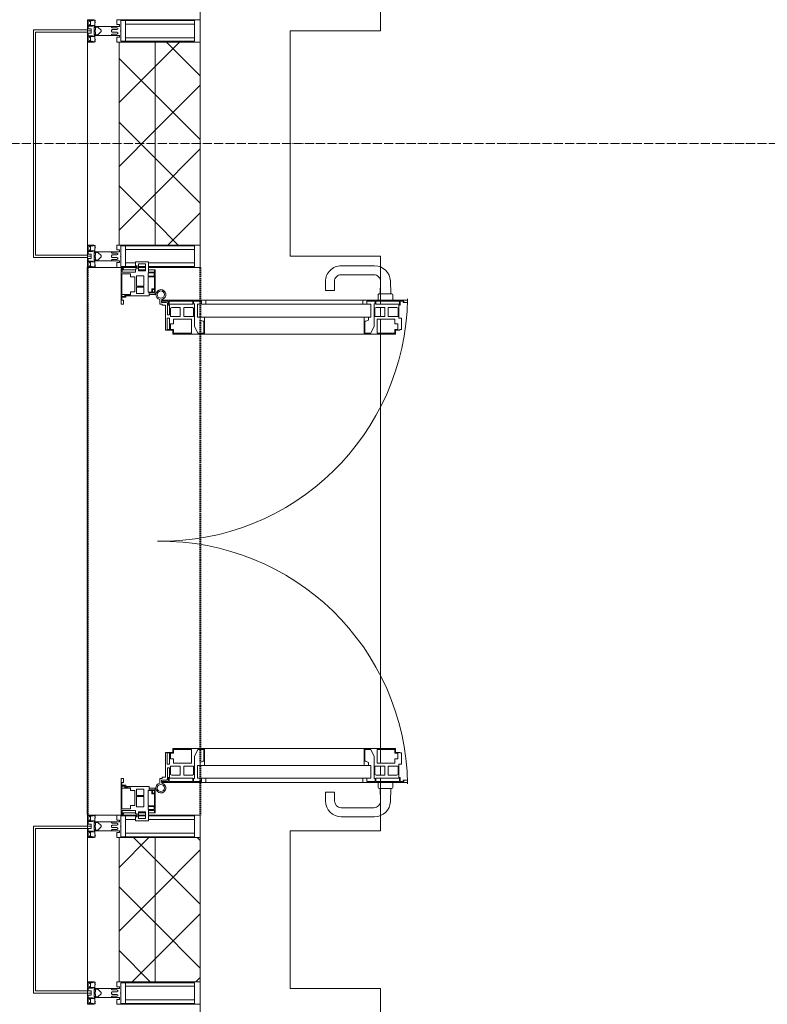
# Model space of a CAD drawing. Header units: millimetres. Extents: x 5617 to 101514, y 7718 to 215953.
# Tile 19 of 61: x 28298 to 29956, y 27790 to 29975. Entities that reach past the tile are written whole.
import ezdxf

# ---------------------------------------------------------------- set-up
doc = ezdxf.new("R2010")
doc.units = ezdxf.units.MM
for name, pattern in [('ADSK_Линия сетки', [25, 20, -2.5, 0, -2.5]), ('Штрих_3_1_5_', [4.5, 3, -1.5]), ('Штриховая_ш3 п1_5', [4.5, 3, -1.5])]:
    doc.linetypes.add(name, pattern=pattern)
doc.layers.add('_Разделитель помещений_', color=4, linetype='Штриховая_ш3 п1_5', lineweight=40, true_color=0x00ffff)
for name, color, linetype, lineweight in [('Двери', 7, 'Continuous', 18), ('Импосты витража', 7, 'Continuous', 18), ('Колонны', 7, 'Continuous', 18), ('Оси', 7, 'Continuous', 9), ('Панели витража', 7, 'Continuous', 18), ('Перекрытия', 7, 'Continuous', 18), ('Стены разрез', 7, 'Continuous', 40), ('Стены штриховка', 7, 'Continuous', 40), ('Элементы узлов', 7, 'Continuous', 18)]:
    doc.layers.add(name, color=color, linetype=linetype, lineweight=lineweight)
pattern_1 = [(45, (0, 0), (-70.71068, 70.71068), []), (135, (0, 0), (-70.71068, -70.71068), [])]

# ---------------------------------------------------------------- blocks, each defined once
blk = doc.blocks.new('135_SLK_K4_AR_rvt-1-МКСС_К4_L20_68_100_')
at = {"layer": '_Разделитель помещений_', "color": 131, "linetype": 'Штрих_3_1_5_', "true_color": 0xaaffff}
for p, q in [((106100, 29425), (106100, 28210)), ((106350, 29425), (106350, 29352.5)), ((106350, 29350.4), (106350, 29314.7)), ((106350, 29307.9), (106350, 29279.3)), ((106350, 29277), (106350, 28358)), ((106350, 28355.7), (106350, 28327.1)), ((106350, 28320.3), (106350, 28284.6)), ((106350, 28282.5), (106350, 28210))]:
    blk.add_line(p, q, dxfattribs=at)
at = {"layer": 'Перекрытия', "color": 253, "true_color": 0xaaaaaa}
for p, q in [((106749.8, 31225), (106749.8, 29950)), ((106749.8, 29950), (106549.8, 29950)), ((106549.8, 29950), (106549.8, 29450)), ((106549.8, 29450), (106749.8, 29450)), ((106749.8, 29450), (106749.8, 29352.5)), ((106749.8, 29350.4), (106749.8, 29343.4)), ((106749.8, 29336.4), (106749.8, 29316.5)), ((106749.8, 29310.1), (106749.8, 29279.4)), ((106749.8, 29277), (106749.8, 28358)), ((106749.8, 28355.6), (106749.8, 28324.9)), ((106749.8, 28318.5), (106749.8, 28298.6)), ((106749.8, 28291.6), (106749.8, 28284.6)), ((106749.8, 28282.5), (106749.8, 28175)), ((106749.8, 28175), (106549.8, 28175)), ((106549.8, 28175), (106549.8, 27825)), ((106549.8, 27825), (106749.8, 27825)), ((106749.8, 27825), (106749.8, 26550))]:
    blk.add_line(p, q, dxfattribs=at)
blk = doc.blocks.new('A_SLK_PAN_Type1 - Прямой тип панели-6537316-МКСС_К4_L20_68_100_')
at = {"layer": 'Колонны', "lineweight": 5}
for p, q in [((-252.5, 120), (252.5, 120)), ((-252.5, 0), (-252.5, 120)), ((-247.5, 115), (-247.5, 0)), ((247.5, 115), (-247.5, 115)), ((247.5, 0), (247.5, 115)), ((252.5, 120), (252.5, 0)), ((-247.5, 0), (-252.5, 0)), ((252.5, 0), (247.5, 0))]:
    blk.add_line(p, q, dxfattribs=at)
blk = doc.blocks.new('A_SLK_PAN_Type1 - Прямой тип панели-6537258-МКСС_К4_L20_68_100_')
at = {"layer": 'Колонны', "lineweight": 5}
for p, q in [((-185, 120), (185, 120)), ((-185, 0), (-185, 120)), ((-180, 115), (-180, 0)), ((180, 115), (-180, 115)), ((180, 0), (180, 115)), ((185, 120), (185, 0)), ((-180, 0), (-185, 0)), ((185, 0), (180, 0))]:
    blk.add_line(p, q, dxfattribs=at)
blk = doc.blocks.new('A_PAN_ALU_Door_Double - EXT_1_Double_EQ п-6_1-7491649-МКСС_К4_L20_68_100_')
at = {"layer": 'Двери', "color": 253, "lineweight": 5, "true_color": 0xaaaaaa}
for p, q in [((-535, 610.6), (-535, 710.1)), ((-535, 710.1), (-529.9, 710.1)), ((-535, 610.6), (-535, 710.1)), ((-535, 710.1), (-529.9, 710.1)), ((-532.9, 701.5), (-532.9, 693.6)), ((-531, 701.5), (-532.9, 701.5)), ((-532.9, 701.5), (-532.9, 693.6)), ((-531, 701.5), (-532.9, 701.5)), ((-531, 700.2), (-531, 701.5)), ((-531, 700.2), (-531, 701.5)), ((-529.9, 700.2), (-531, 700.2)), ((-529.9, 700.2), (-531, 700.2)), ((-529.9, 710.1), (-529.9, 700.2)), ((-529.9, 710.1), (-529.9, 700.2)), ((535, 710.1), (529.9, 710.1)), ((529.9, 710.1), (529.9, 700.2)), ((535, 710.1), (529.9, 710.1)), ((529.9, 710.1), (529.9, 700.2)), ((529.9, 700.2), (531, 700.2)), ((529.9, 700.2), (531, 700.2)), ((531, 700.2), (531, 701.5)), ((531, 701.5), (532.9, 701.5)), ((531, 700.2), (531, 701.5)), ((531, 701.5), (532.9, 701.5)), ((532.9, 701.5), (532.9, 693.6)), ((532.9, 701.5), (532.9, 693.6)), ((535, 610.6), (535, 710.1)), ((535, 610.6), (535, 710.1)), ((-532.9, 693.6), (-524.2, 693.6)), ((-532.9, 693.6), (-524.2, 693.6)), ((-532.9, 691.9), (-532.9, 639.4)), ((-525.9, 691.9), (-532.9, 691.9)), ((-532.9, 691.9), (-532.9, 639.4)), ((-525.9, 691.9), (-532.9, 691.9)), ((-525.9, 639.4), (-525.9, 691.9)), ((-525.9, 639.4), (-525.9, 691.9)), ((-524.2, 693.6), (-524.2, 690.6)), ((-524.2, 693.6), (-524.2, 690.6)), ((-524.2, 690.6), (-494.8, 690.6)), ((-524.2, 690.6), (-494.8, 690.6)), ((-517.3, 688.8), (-518.9, 686.1)), ((-517.3, 688.8), (-518.9, 686.1)), ((-518.9, 686.1), (-518.9, 667.1)), ((-518.9, 686.1), (-518.9, 667.1)), ((-499, 688.8), (-517.3, 688.8)), ((-499, 688.8), (-517.3, 688.8)), ((-499, 667.1), (-499, 688.8)), ((-499, 667.1), (-499, 688.8)), ((-494.8, 696.1), (-469.8, 696.1)), ((-494.8, 690.6), (-494.8, 696.1)), ((-494.8, 696.1), (-469.8, 696.1)), ((-494.8, 690.6), (-494.8, 696.1)), ((-482.5, 681.7), (-492.6, 681.7)), ((-482.5, 681.7), (-492.6, 681.7)), ((-492.6, 681.7), (-492.6, 642.2)), ((-492.6, 681.7), (-492.6, 642.2)), ((-482.4, 688.4), (-482.5, 681.7)), ((-482.4, 688.4), (-482.5, 681.7)), ((-470, 688.4), (-482.4, 688.4)), ((-470, 688.4), (-482.4, 688.4)), ((-470, 681.8), (-470, 688.4)), ((-470, 681.8), (-470, 688.4)), ((-461.9, 681.8), (-470, 681.8)), ((-461.9, 681.8), (-470, 681.8)), ((-469.8, 696.1), (-469.8, 693.1)), ((-469.8, 696.1), (-469.8, 693.1)), ((-469.8, 693.1), (-468.4, 693.1)), ((-469.8, 693.1), (-468.4, 693.1)), ((-468.4, 693.1), (-468.4, 683.5)), ((-468.4, 693.1), (-468.4, 683.5)), ((-468.4, 683.5), (-459.5, 683.5)), ((-468.4, 683.5), (-459.5, 683.5)), ((-461.9, 642.2), (-461.9, 681.8)), ((-461.9, 642.2), (-461.9, 681.8)), ((-459.5, 683.5), (-459.5, 613.6)), ((-459.5, 683.5), (-459.5, 613.6)), ((468.4, 683.5), (459.5, 683.5)), ((459.5, 683.5), (459.5, 613.6)), ((468.4, 683.5), (459.5, 683.5)), ((459.5, 683.5), (459.5, 613.6)), ((461.8, 642.2), (461.8, 681.8)), ((461.8, 681.8), (470, 681.8)), ((461.8, 642.2), (461.8, 681.8)), ((461.8, 681.8), (470, 681.8)), ((469.8, 693.1), (468.4, 693.1)), ((468.4, 693.1), (468.4, 683.5)), ((469.8, 693.1), (468.4, 693.1)), ((468.4, 693.1), (468.4, 683.5)), ((494.8, 696.1), (469.8, 696.1)), ((469.8, 696.1), (469.8, 693.1)), ((494.8, 696.1), (469.8, 696.1)), ((469.8, 696.1), (469.8, 693.1)), ((470, 681.8), (470, 688.4)), ((470, 688.4), (482.4, 688.4)), ((470, 681.8), (470, 688.4)), ((470, 688.4), (482.4, 688.4)), ((482.4, 688.4), (482.5, 681.7)), ((482.4, 688.4), (482.5, 681.7)), ((482.5, 681.7), (492.6, 681.7)), ((482.5, 681.7), (492.6, 681.7)), ((492.6, 681.7), (492.6, 642.2)), ((492.6, 681.7), (492.6, 642.2)), ((494.8, 690.6), (494.8, 696.1)), ((494.8, 690.6), (494.8, 696.1)), ((524.2, 690.6), (494.8, 690.6)), ((524.2, 690.6), (494.8, 690.6)), ((499, 667.1), (499, 688.8)), ((499, 688.8), (517.3, 688.8)), ((499, 667.1), (499, 688.8)), ((499, 688.8), (517.3, 688.8)), ((517.3, 688.8), (518.9, 686.1)), ((517.3, 688.8), (518.9, 686.1)), ((518.9, 686.1), (518.9, 667.1)), ((518.9, 686.1), (518.9, 667.1)), ((532.9, 693.6), (524.2, 693.6)), ((524.2, 693.6), (524.2, 690.6)), ((532.9, 693.6), (524.2, 693.6)), ((524.2, 693.6), (524.2, 690.6)), ((525.9, 639.4), (525.9, 691.9)), ((525.9, 691.9), (532.9, 691.9)), ((525.9, 639.4), (525.9, 691.9)), ((525.9, 691.9), (532.9, 691.9)), ((532.9, 691.9), (532.9, 639.4)), ((532.9, 691.9), (532.9, 639.4)), ((-518.9, 667.1), (-499, 667.1)), ((-518.9, 667.1), (-499, 667.1)), ((-518.9, 659.2), (-518.9, 640.2)), ((-499, 659.2), (-518.9, 659.2)), ((-518.9, 659.2), (-518.9, 640.2)), ((-499, 659.2), (-518.9, 659.2)), ((-499, 637.5), (-499, 659.2)), ((-499, 637.5), (-499, 659.2)), ((518.9, 667.1), (499, 667.1)), ((518.9, 667.1), (499, 667.1)), ((499, 659.2), (518.9, 659.2)), ((499, 637.5), (499, 659.2)), ((499, 659.2), (518.9, 659.2)), ((499, 637.5), (499, 659.2)), ((518.9, 659.2), (518.9, 640.2)), ((518.9, 659.2), (518.9, 640.2)), ((-532.9, 639.4), (-525.9, 639.4)), ((-532.9, 639.4), (-525.9, 639.4)), ((-532.9, 637.7), (-532.9, 619.7)), ((-526.6, 637.7), (-532.9, 637.7)), ((-532.9, 637.7), (-532.9, 619.7)), ((-526.6, 637.7), (-532.9, 637.7)), ((-526.6, 635.7), (-526.6, 637.7)), ((-526.6, 635.7), (-526.6, 637.7)), ((-477.6, 635.7), (-526.6, 635.7)), ((-477.6, 635.7), (-526.6, 635.7)), ((-518.9, 640.2), (-517.3, 637.5)), ((-518.9, 640.2), (-517.3, 637.5)), ((-517.3, 637.5), (-499, 637.5)), ((-517.3, 637.5), (-499, 637.5)), ((-492.6, 642.2), (-461.9, 642.2)), ((-492.6, 642.2), (-461.9, 642.2)), ((-461.8, 628.1), (-477.6, 635.7)), ((-461.8, 628.1), (-477.6, 635.7)), ((461.8, 628.1), (477.6, 635.7)), ((461.8, 628.1), (477.6, 635.7)), ((492.6, 642.2), (461.8, 642.2)), ((492.6, 642.2), (461.8, 642.2)), ((477.6, 635.7), (526.6, 635.7)), ((477.6, 635.7), (526.6, 635.7)), ((517.3, 637.5), (499, 637.5)), ((517.3, 637.5), (499, 637.5)), ((518.9, 640.2), (517.3, 637.5)), ((518.9, 640.2), (517.3, 637.5)), ((532.9, 639.4), (525.9, 639.4)), ((532.9, 639.4), (525.9, 639.4)), ((526.6, 635.7), (526.6, 637.7)), ((526.6, 637.7), (532.9, 637.7)), ((526.6, 635.7), (526.6, 637.7)), ((526.6, 637.7), (532.9, 637.7)), ((532.9, 637.7), (532.9, 619.7)), ((532.9, 637.7), (532.9, 619.7)), ((-535, 244.2), (-535, 628.6)), ((-532.9, 619.7), (-525.9, 619.7)), ((-532.9, 619.7), (-525.9, 619.7)), ((-525.9, 628.6), (-497.2, 628.6)), ((-525.9, 244.2), (-525.9, 628.6)), ((-525.9, 619.7), (-525.9, 610.6)), ((-525.9, 619.7), (-525.9, 610.6)), ((-497.2, 628.6), (-497.2, 244.2)), ((-497.2, 623.2), (-490.6, 623.2)), ((-497.2, 613.6), (-497.2, 623.2)), ((-497.2, 623.2), (-490.6, 623.2)), ((-497.2, 613.6), (-497.2, 623.2)), ((-459.5, 613.6), (-497.2, 613.6)), ((-459.5, 613.6), (-497.2, 613.6)), ((-490.6, 623.2), (-488.3, 617.1)), ((-490.6, 623.2), (-488.3, 617.1)), ((-488.3, 617.1), (-488.3, 615.1)), ((-488.3, 617.1), (-488.3, 615.1)), ((-488.3, 615.1), (-461.8, 615.1)), ((-488.3, 615.1), (-461.8, 615.1)), ((-461.8, 615.1), (-461.8, 628.1)), ((-461.8, 615.1), (-461.8, 628.1)), ((-459.5, 613.6), (-459.5, 259.2)), ((459.5, 613.6), (497.2, 613.6)), ((459.5, 613.6), (497.2, 613.6)), ((459.5, 613.6), (459.5, 259.2)), ((461.8, 615.1), (461.8, 628.1)), ((461.8, 615.1), (461.8, 628.1)), ((488.3, 615.1), (461.8, 615.1)), ((488.3, 615.1), (461.8, 615.1)), ((490.6, 623.2), (488.3, 617.1)), ((490.6, 623.2), (488.3, 617.1)), ((488.3, 617.1), (488.3, 615.1)), ((488.3, 617.1), (488.3, 615.1)), ((497.2, 623.2), (490.6, 623.2)), ((497.2, 623.2), (490.6, 623.2)), ((497.2, 628.6), (497.2, 244.2)), ((525.9, 628.6), (497.2, 628.6)), ((497.2, 613.6), (497.2, 623.2)), ((497.2, 613.6), (497.2, 623.2)), ((525.9, 244.2), (525.9, 628.6)), ((532.9, 619.7), (525.9, 619.7)), ((525.9, 619.7), (525.9, 610.6)), ((532.9, 619.7), (525.9, 619.7)), ((525.9, 619.7), (525.9, 610.6)), ((535, 244.2), (535, 628.6)), ((-525.9, 610.6), (-535, 610.6)), ((-525.9, 610.6), (-535, 610.6)), ((525.9, 610.6), (535, 610.6)), ((525.9, 610.6), (535, 610.6)), ((-535, 262.2), (-525.9, 262.2)), ((-535, 164.2), (-535, 262.2)), ((-525.9, 262.2), (-525.9, 253.1)), ((535, 262.2), (525.9, 262.2)), ((525.9, 262.2), (525.9, 253.1)), ((535, 164.2), (535, 262.2)), ((-532.9, 253.1), (-532.9, 235.1)), ((-525.9, 253.1), (-532.9, 253.1)), ((-525.9, 244.2), (-497.2, 244.2)), ((-497.2, 259.2), (-459.5, 259.2)), ((-497.2, 249.6), (-497.2, 259.2)), ((-490.6, 249.6), (-497.2, 249.6)), ((-488.3, 255.7), (-490.6, 249.6)), ((-488.3, 257.7), (-488.3, 255.7)), ((-461.8, 257.7), (-488.3, 257.7)), ((-477.6, 237), (-461.8, 244.7)), ((-461.8, 244.7), (-461.8, 257.7)), ((-459.5, 259.2), (-459.5, 189.3)), ((497.2, 259.2), (459.5, 259.2)), ((459.5, 259.2), (459.5, 189.3)), ((461.8, 244.7), (461.8, 257.7)), ((461.8, 257.7), (488.3, 257.7)), ((477.6, 237), (461.8, 244.7)), ((488.3, 257.7), (488.3, 255.7)), ((488.3, 255.7), (490.6, 249.6)), ((490.6, 249.6), (497.2, 249.6)), ((497.2, 249.6), (497.2, 259.2)), ((525.9, 244.2), (497.2, 244.2)), ((525.9, 253.1), (532.9, 253.1)), ((532.9, 253.1), (532.9, 235.1)), ((-532.9, 235.1), (-526.6, 235.1)), ((-532.9, 233.4), (-532.9, 180.9)), ((-525.9, 233.4), (-532.9, 233.4)), ((-526.6, 237), (-477.6, 237)), ((-526.6, 235.1), (-526.6, 237)), ((-525.9, 180.9), (-525.9, 233.4)), ((-517.3, 235.3), (-518.9, 232.6)), ((-518.9, 232.6), (-518.9, 213.6)), ((-499, 235.3), (-517.3, 235.3)), ((-499, 213.6), (-499, 235.3)), ((-492.6, 230.6), (-492.6, 191)), ((-461.9, 230.6), (-492.6, 230.6)), ((-461.9, 191), (-461.9, 230.6)), ((461.8, 191), (461.8, 230.6)), ((461.8, 230.6), (492.6, 230.6)), ((526.6, 237), (477.6, 237)), ((492.6, 230.6), (492.6, 191)), ((499, 213.6), (499, 235.3)), ((499, 235.3), (517.3, 235.3)), ((517.3, 235.3), (518.9, 232.6)), ((518.9, 232.6), (518.9, 213.6)), ((525.9, 233.4), (532.9, 233.4)), ((525.9, 180.9), (525.9, 233.4)), ((526.6, 235.1), (526.6, 237)), ((532.9, 235.1), (526.6, 235.1)), ((532.9, 233.4), (532.9, 180.9)), ((-518.9, 213.6), (-499, 213.6)), ((-518.9, 205.7), (-518.9, 186.7)), ((-499, 205.7), (-518.9, 205.7)), ((-499, 184), (-499, 205.7)), ((518.9, 213.6), (499, 213.6)), ((499, 205.7), (518.9, 205.7)), ((499, 184), (499, 205.7)), ((518.9, 205.7), (518.9, 186.7)), ((-532.9, 180.9), (-525.9, 180.9)), ((-532.9, 179.2), (-532.9, 164.2)), ((-524.2, 179.2), (-532.9, 179.2)), ((-526.8, 177.5), (-502.6, 177.5)), ((-524.2, 182.2), (-524.2, 179.2)), ((-502.6, 182.2), (-524.2, 182.2)), ((-518.9, 186.7), (-517.3, 184)), ((-517.3, 184), (-499, 184)), ((-502.6, 177.5), (-502.6, 182.2)), ((-494.8, 182.2), (-494.8, 176.7)), ((-469.8, 182.2), (-494.8, 182.2)), ((-494.8, 176.7), (-469.8, 176.7)), ((-492.6, 191), (-482.5, 191)), ((-482.5, 191), (-482.4, 184.4)), ((-482.4, 184.4), (-470, 184.4)), ((-470, 191), (-461.9, 191)), ((-470, 184.4), (-470, 191)), ((-469.8, 176.7), (-469.8, 182.2)), ((-468.4, 189.3), (-468.4, 173.3)), ((-459.5, 189.3), (-468.4, 189.3)), ((459.5, 189.3), (468.4, 189.3)), ((470, 191), (461.8, 191)), ((468.4, 189.3), (468.4, 173.3)), ((469.8, 182.2), (494.8, 182.2)), ((469.8, 176.7), (469.8, 182.2)), ((494.8, 176.7), (469.8, 176.7)), ((470, 184.4), (470, 191)), ((482.4, 184.4), (470, 184.4)), ((482.5, 191), (482.4, 184.4)), ((492.6, 191), (482.5, 191)), ((494.8, 182.2), (494.8, 176.7)), ((517.3, 184), (499, 184)), ((502.6, 177.5), (502.6, 182.2)), ((502.6, 182.2), (524.2, 182.2)), ((526.8, 177.5), (502.6, 177.5)), ((518.9, 186.7), (517.3, 184)), ((524.2, 182.2), (524.2, 179.2)), ((524.2, 179.2), (532.9, 179.2)), ((532.9, 180.9), (525.9, 180.9)), ((532.9, 179.2), (532.9, 164.2)), ((-526.4, 160.7), (-536.6, 160.7)), ((-532.9, 164.2), (-529.9, 164.2)), ((-529.9, 164.2), (-529.9, 174.5)), ((-526.4, 165.6), (-526.4, 160.7)), ((-523.7, 165.6), (-526.4, 165.6)), ((-523.7, 173.3), (-523.7, 165.6)), ((-468.4, 173.3), (-523.7, 173.3)), ((468.4, 173.3), (523.7, 173.3)), ((523.7, 173.3), (523.7, 165.6)), ((523.7, 165.6), (526.4, 165.6)), ((526.4, 165.6), (526.4, 160.7)), ((526.4, 160.7), (536.6, 160.7)), ((529.9, 164.2), (529.9, 174.5)), ((532.9, 164.2), (529.9, 164.2))]:
    blk.add_line(p, q, dxfattribs=at)
at = {"layer": 'Двери', "lineweight": 5}
for p, q in [((-548.9, 672.9), (-577.7, 671.9)), ((-548.9, 674.8), (-548.9, 647.2)), ((-534.9, 677.3), (-546.4, 677.3)), ((534.9, 677.3), (546.4, 677.3)), ((548.9, 674.8), (548.9, 647.2)), ((548.9, 672.9), (577.7, 671.9)), ((-611.4, 636.9), (-611.4, 562.8)), ((-591.4, 562.8), (-591.4, 635)), ((-575.8, 650), (-548.9, 649)), ((-546.4, 644.8), (-534.9, 644.8)), ((546.4, 644.8), (534.9, 644.8)), ((575.8, 650), (548.9, 649)), ((591.4, 562.8), (591.4, 635)), ((611.4, 636.9), (611.4, 562.8)), ((-556.4, 547.8), (-576.4, 547.8)), ((-556.4, 527.8), (-556.4, 547.8)), ((556.4, 527.8), (556.4, 547.8)), ((556.4, 547.8), (576.3, 547.8)), ((-576.4, 527.8), (-556.4, 527.8)), ((576.3, 527.8), (556.4, 527.8))]:
    blk.add_line(p, q, dxfattribs=at)
at = {"layer": 'Двери', "color": 254, "lineweight": 5, "true_color": 0xd4d4d4}
for centre, start, end in [((-547.5, 162.6), 359.2653, 89.0204), ((547.5, 162.6), 90.9796, 180.7347)]:
    blk.add_arc(centre, 547.5, start, end, dxfattribs=at)
at = {"layer": 'Двери', "lineweight": 5}
for centre, radius, start, end in [((-576.4, 636.9), 35, 92.1945, 180), ((-546.4, 674.8), 2.5, 90, 180), ((546.4, 674.8), 2.5, 360, 90), ((576.3, 636.9), 35, 360, 87.8055), ((-576.4, 635), 15, 87.8056, 180), ((-546.4, 647.2), 2.5, 180, 270), ((546.4, 647.2), 2.5, 270, 360), ((576.3, 635), 15, 0, 92.1944), ((-576.4, 562.8), 35, 180, 270), ((-576.4, 562.8), 15, 180, 270), ((576.3, 562.8), 35, 270, 360), ((576.3, 562.8), 15, 270, 360)]:
    blk.add_arc(centre, radius, start, end, dxfattribs=at)
at = {"layer": 'Двери', "color": 253, "lineweight": 5, "true_color": 0xaaaaaa}
for centre, radius, start, end in [((-526.8, 174.5), 3, 90, 180), ((526.8, 174.5), 3, 360, 90), ((-547.5, 162.7), 11, 16.047, 350.0284), ((-547.5, 162.6), 8, 90, 270), ((-547.5, 162.6), 8, 270, 90), ((-535, 166.3), 2.03, 196.0721, 270), ((535, 166.3), 2.03, 270, 343.9279), ((547.5, 162.7), 11, 189.9716, 163.953), ((547.5, 162.6), 8, 90, 270), ((547.5, 162.6), 8, 270, 90)]:
    blk.add_arc(centre, radius, start, end, dxfattribs=at)
at = {"layer": 'Панели витража', "color": 253, "lineweight": 5, "true_color": 0xaaaaaa}
for p, q in [((-597.1, 135.1), (-620.5, 135.1)), ((-620.5, 135.1), (-620.5, 106.6)), ((-551.5, 150), (-602.5, 150)), ((-602.5, 150), (-602.5, 148.5)), ((-602.5, 148.5), (-597.1, 148.5)), ((-602.5, 148.5), (-602.5, 135.1)), ((-597.1, 148.5), (-597.1, 135.1)), ((-595.5, 134.5), (-595.5, 148.2)), ((-595.5, 148.2), (-588.5, 148.2)), ((-588.5, 134.5), (-595.5, 134.5)), ((-588.5, 148.2), (-588.5, 134.5)), ((-587.1, 134.2), (-587.1, 148.4)), ((-587.1, 148.4), (-560.1, 148.4)), ((-553.1, 134.2), (-587.1, 134.2)), ((-560.1, 148.4), (-560.1, 142.8)), ((-560.1, 142.8), (-553.1, 142.8)), ((-558.8, 148.7), (-552.8, 148.7)), ((-558.8, 144.4), (-558.8, 148.7)), ((-552.8, 144.4), (-558.8, 144.4)), ((-553.1, 142.8), (-553.1, 134.2)), ((-552.8, 148.7), (-552.8, 144.4)), ((-551.5, 136.5), (-551.5, 150)), ((-547.5, 150), (-551.5, 150)), ((-544.5, 136.5), (-551.5, 136.5)), ((-547.5, 136.5), (-547.5, 150)), ((-544.5, 84.8), (-544.5, 136.5)), ((551.5, 136.5), (544.5, 136.5)), ((544.5, 136.5), (544.5, 84.8)), ((547.5, 150), (547.5, 136.5)), ((551.5, 150), (547.5, 150)), ((602.5, 150), (551.5, 150)), ((551.5, 150), (551.5, 136.5)), ((552.8, 144.4), (552.8, 148.7)), ((552.8, 148.7), (558.8, 148.7)), ((558.8, 144.4), (552.8, 144.4)), ((553.1, 134.2), (553.1, 142.8)), ((553.1, 142.8), (560.1, 142.8)), ((587.1, 134.2), (553.1, 134.2)), ((558.8, 148.7), (558.8, 144.4)), ((560.1, 142.8), (560.1, 148.4)), ((560.1, 148.4), (587.1, 148.4)), ((587.1, 148.4), (587.1, 134.2)), ((588.5, 148.2), (595.5, 148.2)), ((588.5, 134.5), (588.5, 148.2)), ((595.5, 134.5), (588.5, 134.5)), ((595.5, 148.2), (595.5, 134.5)), ((597.1, 135.1), (597.1, 148.5)), ((597.1, 148.5), (602.5, 148.5)), ((620.5, 135.1), (597.1, 135.1)), ((602.5, 148.5), (602.5, 150)), ((602.5, 135.1), (602.5, 148.5)), ((620.5, 106.6), (620.5, 135.1)), ((-615.4, 113.4), (-615.4, 128.4)), ((-615.4, 128.4), (-600.4, 128.4)), ((-600.4, 113.4), (-615.4, 113.4)), ((-611.5, 106.6), (-611.5, 110.1)), ((-611.5, 110.1), (-604.5, 110.1)), ((-604.5, 110.1), (-604.5, 106.6)), ((-602.5, 128.4), (-602.5, 113.4)), ((-600.4, 128.4), (-600.4, 113.4)), ((-589.1, 108.8), (-589.1, 125)), ((-589.1, 125), (-566.4, 125)), ((-566.4, 125), (-566.4, 108.8)), ((-564.2, 108.8), (-564.2, 125)), ((-564.2, 125), (-549.9, 125)), ((-549.9, 125), (-549.9, 108.8)), ((549.9, 125), (564.2, 125)), ((549.9, 108.8), (549.9, 125)), ((564.2, 125), (564.2, 108.8)), ((566.4, 125), (589.1, 125)), ((566.4, 108.8), (566.4, 125)), ((589.1, 125), (589.1, 108.8)), ((600.4, 128.4), (615.4, 128.4)), ((600.4, 113.4), (600.4, 128.4)), ((615.4, 113.4), (600.4, 113.4)), ((602.5, 113.4), (602.5, 128.4)), ((604.5, 106.6), (604.5, 110.1)), ((604.5, 110.1), (611.5, 110.1)), ((611.5, 110.1), (611.5, 106.6)), ((615.4, 128.4), (615.4, 113.4)), ((-620.5, 106.6), (-611.5, 106.6)), ((-604.5, 106.6), (-597.5, 106.6)), ((-602.5, 106.6), (-602.5, 76.7)), ((-597.5, 106.6), (-597.5, 76.7)), ((-593.7, 76.3), (-593.7, 95.5)), ((-593.7, 95.5), (-586.5, 95.5)), ((-566.4, 108.8), (-589.1, 108.8)), ((-586.5, 95.5), (-586.5, 105)), ((-586.5, 105), (-553.3, 105)), ((-549.9, 108.8), (-564.2, 108.8)), ((-553.3, 105), (-553.3, 95.5)), ((-553.3, 95.5), (-547, 95.5)), ((-547.5, 76.2), (-547.5, 95.5)), ((-547, 95.5), (-547, 89)), ((-547, 89), (-546.2, 88.2)), ((-546.2, 88.2), (-546.2, 83.1)), ((546.2, 88.2), (547, 89)), ((546.2, 83.1), (546.2, 88.2)), ((547, 89), (547, 95.5)), ((547, 95.5), (553.3, 95.5)), ((547.5, 95.5), (547.5, 76.2)), ((564.2, 108.8), (549.9, 108.8)), ((553.3, 95.5), (553.3, 105)), ((553.3, 105), (586.5, 105)), ((589.1, 108.8), (566.4, 108.8)), ((586.5, 105), (586.5, 95.5)), ((586.5, 95.5), (593.7, 95.5)), ((593.7, 95.5), (593.7, 76.3)), ((597.5, 76.7), (597.5, 106.6)), ((597.5, 106.6), (604.5, 106.6)), ((602.5, 76.7), (602.5, 106.6)), ((611.5, 106.6), (620.5, 106.6)), ((-604, 79.5), (-605.5, 79.5)), ((-605.5, 79.5), (-605.5, 74.5)), ((-605.5, 74.5), (-526.5, 74.5)), ((-604, 76.7), (-604, 79.5)), ((-597.5, 76.7), (-604, 76.7)), ((-543.2, 76.3), (-593.7, 76.3)), ((-546.2, 83.1), (-543.2, 83.1)), ((-541.5, 84.8), (-544.5, 84.8)), ((-543.2, 83.1), (-543.2, 76.3)), ((-541.5, 76.5), (-541.5, 84.8)), ((-535.1, 76.5), (-541.5, 76.5)), ((-526.5, 79.5), (-535.1, 79.5)), ((-535.1, 79.5), (-535.1, 76.5)), ((-526.5, 74.5), (-526.5, 79.5)), ((535.1, 79.5), (526.5, 79.5)), ((526.5, 79.5), (526.5, 74.5)), ((526.5, 74.5), (605.5, 74.5)), ((535.1, 76.5), (535.1, 79.5)), ((541.5, 76.5), (535.1, 76.5)), ((544.5, 84.8), (541.5, 84.8)), ((541.5, 84.8), (541.5, 76.5)), ((543.2, 76.3), (543.2, 83.1)), ((543.2, 83.1), (546.2, 83.1)), ((593.7, 76.3), (543.2, 76.3)), ((604, 76.7), (597.5, 76.7)), ((605.5, 79.5), (604, 79.5)), ((604, 79.5), (604, 76.7)), ((605.5, 74.5), (605.5, 79.5))]:
    blk.add_line(p, q, dxfattribs=at)
blk = doc.blocks.new('Rectangular Mullion - R_StandardFrame_50Wx250H-V60-МКСС_К4_L20_68_100_')
at = {"layer": 'Импосты витража', "color": 253, "lineweight": 5, "true_color": 0xaaaaaa}
for p, q in [((106100, 29452.5), (106100, 29947.5)), ((106350, 29925), (106350, 29950)), ((106350, 29425), (106350, 29475)), ((106100, 29425), (106100, 29447.5)), ((106210.1, 29425), (106100, 29425)), ((106228.4, 29425), (106213.4, 29425)), ((106350, 29425), (106235.1, 29425))]:
    blk.add_line(p, q, dxfattribs=at)
blk = doc.blocks.new('Rectangular Mullion - 50Wx250H-2623690-МКСС_К4_L20_68_100_')
at = {"layer": 'Элементы узлов', "color": 253, "lineweight": 5, "true_color": 0xaaaaaa}
for p, q in [((-25, 65.2), (-25, 250)), ((-25, 250), (0, 250)), ((25, 250), (0, 250)), ((25, 65.2), (25, 250)), ((-23, 237.3), (0, 237.3)), ((-23, 237.3), (-23, 73.6)), ((-14.9, 84), (-14.9, 237.3)), ((23, 237.3), (0, 237.3)), ((14.9, 84), (14.9, 237.3)), ((23, 237.3), (23, 73.6)), ((0, 84), (-23, 84)), ((-0.5, 73.6), (-23, 73.6)), ((-14, 71.3), (-14, 65.2)), ((-10, 71.3), (-14, 71.3)), ((-10, 53), (-10, 71.3)), ((-7, 65.2), (-5.9, 67.3)), ((-4.1, 67.3), (-5.9, 67.3)), ((-4.1, 67.3), (-2.9, 65.1)), ((0, 84), (23, 84)), ((0.5, 73.6), (23, 73.6)), ((4.1, 67.3), (2.9, 65.1)), ((4.1, 67.3), (5.9, 67.3)), ((7, 65.2), (5.9, 67.3)), ((10, 71.3), (14, 71.3)), ((10, 53), (10, 71.3)), ((14, 71.3), (14, 65.2)), ((-14, 65.2), (-25, 65.2)), ((-8.7, 53), (-10, 53)), ((-10, 53), (-10, 17)), ((-8.7, 53), (-7, 54.7)), ((-7, 65.2), (-7, 54.7)), ((-2.9, 65.1), (-2.9, 54.6)), ((-1.3, 53), (-2.9, 54.6)), ((0, 53), (-1.3, 53)), ((0, 53), (1.3, 53)), ((1.3, 53), (2.9, 54.6)), ((2.9, 65.1), (2.9, 54.6)), ((7, 65.2), (7, 54.7)), ((8.7, 53), (7, 54.7)), ((8.7, 53), (10, 53)), ((10, 53), (10, 17)), ((14, 65.2), (25, 65.2)), ((-8.5, 23), (-1.5, 30)), ((-8.5, 18.5), (-8.5, 23)), ((-1.5, 30), (0, 30)), ((1.5, 30), (0, 30)), ((8.5, 23), (1.5, 30)), ((8.5, 18.5), (8.5, 23)), ((-23.8, 14.6), (-25, 14.2)), ((-25, 0), (-25, 14.2)), ((-22.3, 17), (-23.8, 17)), ((-23.8, 17), (-23.8, 14.6)), ((-22.5, 10.6), (-23.8, 14.6)), ((-22.5, 10.6), (-23.7, 9.9)), ((-23.7, 1.3), (-23.7, 9.9)), ((-23.7, 1.3), (-11.8, 1.3)), ((-23.2, 10.2), (-22.5, 8)), ((-22.5, 8), (-22.5, 4.5)), ((-21.3, 4.5), (-22.5, 4.5)), ((-22.3, 17), (-22.3, 16)), ((-22.3, 16), (-21.3, 16)), ((-19, 17.6), (-21.3, 16)), ((-21.3, 4.5), (-21.3, 6.5)), ((-21.3, 6.5), (-14.2, 6.5)), ((-18.4, 16.6), (-19, 17.6)), ((-7.4, 16.6), (-18.4, 16.6)), ((-14.2, 6.5), (-14.2, 4.5)), ((-13.2, 4.5), (-14.2, 4.5)), ((-13.2, 4.5), (-12.2, 7.2)), ((-12.7, 7.6), (-11.3, 11.4)), ((-12.7, 7.6), (-11.8, 6.9)), ((-12.2, 9), (-12.2, 14.8)), ((-12.2, 14.8), (0, 14.8)), ((-11.8, 1.3), (-11.8, 6.9)), ((-10.5, 11.2), (-11.3, 11.4)), ((-10.5, 1.5), (-10.5, 11.2)), ((-4.8, 1.5), (-10.5, 1.5)), ((-10, 17), (-7.5, 17)), ((-7.5, 18.5), (-8.5, 18.5)), ((-7.5, 17), (-7.5, 18.5)), ((-7.4, 18), (-7.4, 16.6)), ((-2.6, 18), (-7.4, 18)), ((0, 8), (-4.8, 8)), ((-4.8, 1.5), (-4.8, 8)), ((-2.6, 18), (-2.6, 16.8)), ((-2.6, 16.8), (0, 16.8)), ((2.6, 16.8), (0, 16.8)), ((0, 14.8), (0, 16.8)), ((0, 14.8), (0, 16.8)), ((12.2, 14.8), (0, 14.8)), ((0, 0), (0, 8)), ((0, 8), (4.8, 8)), ((0, 0), (0, 8)), ((2.6, 18), (2.6, 16.8)), ((2.6, 18), (7.4, 18)), ((4.8, 1.5), (4.8, 8)), ((4.8, 1.5), (10.5, 1.5)), ((7.4, 18), (7.4, 16.6)), ((7.4, 16.6), (18.4, 16.6)), ((7.5, 18.5), (8.5, 18.5)), ((7.5, 17), (7.5, 18.5)), ((10, 17), (7.5, 17)), ((10.5, 11.2), (11.3, 11.4)), ((10.5, 1.5), (10.5, 11.2)), ((12.7, 7.6), (11.3, 11.4)), ((12.7, 7.6), (11.8, 6.9)), ((11.8, 1.3), (11.8, 6.9)), ((23.7, 1.3), (11.8, 1.3)), ((12.2, 9), (12.2, 14.8)), ((13.2, 4.5), (12.2, 7.2)), ((13.2, 4.5), (14.2, 4.5)), ((21.3, 6.5), (14.2, 6.5)), ((14.2, 6.5), (14.2, 4.5)), ((18.4, 16.6), (19, 17.6)), ((19, 17.6), (21.3, 16)), ((22.3, 16), (21.3, 16)), ((21.3, 4.5), (21.3, 6.5)), ((21.3, 4.5), (22.5, 4.5)), ((22.3, 17), (22.3, 16)), ((22.3, 17), (23.8, 17)), ((22.5, 10.6), (23.8, 14.6)), ((22.5, 10.6), (23.7, 9.9)), ((23.2, 10.2), (22.5, 8)), ((22.5, 8), (22.5, 4.5)), ((23.7, 1.3), (23.7, 9.9)), ((23.8, 17), (23.8, 14.6)), ((23.8, 14.6), (25, 14.2)), ((25, 0), (25, 14.2)), ((-25, 0), (0, 0)), ((25, 0), (0, 0))]:
    blk.add_line(p, q, dxfattribs=at)
for centre, start, end in [((-0.5, 73.1), 360, 90), ((0.5, 73.1), 90, 180)]:
    blk.add_arc(centre, 0.5, start, end, dxfattribs=at)
blk = doc.blocks.new('Rectangular Mullion - 50Wx250H-V38-МКСС_К4_L20_68_100_')
at = {"layer": 'Элементы узлов', "color": 253, "lineweight": 5, "true_color": 0xaaaaaa}
for p, q in [((-25, 65.2), (-25, 250)), ((-25, 250), (0, 250)), ((25, 250), (0, 250)), ((25, 135.1), (25, 250)), ((-23, 237.3), (0, 237.3)), ((-23, 237.3), (-23, 73.6)), ((-14.9, 84), (-14.9, 237.3)), ((23, 237.3), (0, 237.3)), ((14.9, 135.1), (14.9, 237.3)), ((23, 237.3), (23, 135.1)), ((23, 128.4), (23, 113.4)), ((23, 110.1), (23, 73.6)), ((25, 113.4), (25, 128.4)), ((25, 65.2), (25, 110.1)), ((14.9, 84), (14.9, 106.6)), ((0, 84), (-23, 84)), ((-0.5, 73.6), (-23, 73.6)), ((-14, 71.3), (-14, 65.2)), ((-10, 71.3), (-14, 71.3)), ((-10, 53), (-10, 71.3)), ((-7, 65.2), (-5.9, 67.3)), ((-4.1, 67.3), (-5.9, 67.3)), ((-4.1, 67.3), (-2.9, 65.1)), ((0, 84), (23, 84)), ((0.5, 73.6), (23, 73.6)), ((4.1, 67.3), (2.9, 65.1)), ((4.1, 67.3), (5.9, 67.3)), ((7, 65.2), (5.9, 67.3)), ((10, 71.3), (14, 71.3)), ((10, 53), (10, 71.3)), ((14, 71.3), (14, 65.2)), ((-14, 65.2), (-25, 65.2)), ((-8.7, 53), (-10, 53)), ((-10, 53), (-10, 17)), ((-8.7, 53), (-7, 54.7)), ((-7, 65.2), (-7, 54.7)), ((-2.9, 65.1), (-2.9, 54.6)), ((-1.3, 53), (-2.9, 54.6)), ((0, 53), (-1.3, 53)), ((0, 53), (1.3, 53)), ((1.3, 53), (2.9, 54.6)), ((2.9, 65.1), (2.9, 54.6)), ((7, 65.2), (7, 54.7)), ((8.7, 53), (7, 54.7)), ((8.7, 53), (10, 53)), ((10, 53), (10, 17)), ((14, 65.2), (25, 65.2)), ((-8.5, 23), (-1.5, 30)), ((-8.5, 18.5), (-8.5, 23)), ((-1.5, 30), (0, 30)), ((1.5, 30), (0, 30)), ((8.5, 23), (1.5, 30)), ((8.5, 18.5), (8.5, 23)), ((-23.8, 14.6), (-25, 14.2)), ((-25, 0), (-25, 14.2)), ((-22.3, 17), (-23.8, 17)), ((-23.8, 17), (-23.8, 14.6)), ((-22.5, 10.6), (-23.8, 14.6)), ((-22.5, 10.6), (-23.7, 9.9)), ((-23.7, 1.3), (-23.7, 9.9)), ((-23.7, 1.3), (-11.8, 1.3)), ((-23.2, 10.2), (-22.5, 8)), ((-22.5, 8), (-22.5, 4.5)), ((-21.3, 4.5), (-22.5, 4.5)), ((-22.3, 17), (-22.3, 16)), ((-22.3, 16), (-21.3, 16)), ((-19, 17.6), (-21.3, 16)), ((-21.3, 4.5), (-21.3, 6.5)), ((-21.3, 6.5), (-14.2, 6.5)), ((-18.4, 16.6), (-19, 17.6)), ((-7.4, 16.6), (-18.4, 16.6)), ((-14.2, 6.5), (-14.2, 4.5)), ((-13.2, 4.5), (-14.2, 4.5)), ((-13.2, 4.5), (-12.2, 7.2)), ((-12.7, 7.6), (-11.3, 11.4)), ((-12.7, 7.6), (-11.8, 6.9)), ((-12.2, 9), (-12.2, 14.8)), ((-12.2, 14.8), (0, 14.8)), ((-11.8, 1.3), (-11.8, 6.9)), ((-10.5, 11.2), (-11.3, 11.4)), ((-10.5, 1.5), (-10.5, 11.2)), ((-4.8, 1.5), (-10.5, 1.5)), ((-10, 17), (-7.5, 17)), ((-7.5, 18.5), (-8.5, 18.5)), ((-7.5, 17), (-7.5, 18.5)), ((-7.4, 18), (-7.4, 16.6)), ((-2.6, 18), (-7.4, 18)), ((0, 8), (-4.8, 8)), ((-4.8, 1.5), (-4.8, 8)), ((-2.6, 18), (-2.6, 16.8)), ((-2.6, 16.8), (0, 16.8)), ((2.6, 16.8), (0, 16.8)), ((0, 14.8), (0, 16.8)), ((0, 14.8), (0, 16.8)), ((12.2, 14.8), (0, 14.8)), ((0, 0), (0, 8)), ((0, 8), (4.8, 8)), ((0, 0), (0, 8)), ((2.6, 18), (2.6, 16.8)), ((2.6, 18), (7.4, 18)), ((4.8, 1.5), (4.8, 8)), ((4.8, 1.5), (10.5, 1.5)), ((7.4, 18), (7.4, 16.6)), ((7.4, 16.6), (18.4, 16.6)), ((7.5, 18.5), (8.5, 18.5)), ((7.5, 17), (7.5, 18.5)), ((10, 17), (7.5, 17)), ((10.5, 11.2), (11.3, 11.4)), ((10.5, 1.5), (10.5, 11.2)), ((12.7, 7.6), (11.3, 11.4)), ((12.7, 7.6), (11.8, 6.9)), ((11.8, 1.3), (11.8, 6.9)), ((23.7, 1.3), (11.8, 1.3)), ((12.2, 9), (12.2, 14.8)), ((13.2, 4.5), (12.2, 7.2)), ((13.2, 4.5), (14.2, 4.5)), ((21.3, 6.5), (14.2, 6.5)), ((14.2, 6.5), (14.2, 4.5)), ((18.4, 16.6), (19, 17.6)), ((19, 17.6), (21.3, 16)), ((22.3, 16), (21.3, 16)), ((21.3, 4.5), (21.3, 6.5)), ((21.3, 4.5), (22.5, 4.5)), ((22.3, 17), (22.3, 16)), ((22.3, 17), (23.8, 17)), ((22.5, 10.6), (23.8, 14.6)), ((22.5, 10.6), (23.7, 9.9)), ((23.2, 10.2), (22.5, 8)), ((22.5, 8), (22.5, 4.5)), ((23.7, 1.3), (23.7, 9.9)), ((23.8, 17), (23.8, 14.6)), ((23.8, 14.6), (25, 14.2)), ((25, 0), (25, 14.2)), ((-25, 0), (0, 0)), ((25, 0), (0, 0))]:
    blk.add_line(p, q, dxfattribs=at)
for centre, start, end in [((-0.5, 73.1), 360, 90), ((0.5, 73.1), 90, 180)]:
    blk.add_arc(centre, 0.5, start, end, dxfattribs=at)
blk = doc.blocks.new('Rectangular Mullion - R_StandardFrame_50Wx250H-5861663-МКСС_К4_L20_68_100_')
at = {"layer": 'Импосты витража', "color": 253, "lineweight": 5, "true_color": 0xaaaaaa}
for p, q in [((106100, 28210), (106210.1, 28210)), ((106100, 28185), (106100, 28210)), ((106213.4, 28210), (106228.4, 28210)), ((106235.1, 28210), (106350, 28210)), ((106350, 28160), (106350, 28210)), ((106100, 27820), (106100, 28180)), ((106350, 27815), (106350, 27840))]:
    blk.add_line(p, q, dxfattribs=at)
blk = doc.blocks.new('Rectangular Mullion - 50Wx250H-V40-МКСС_К4_L20_68_100_')
at = {"layer": 'Элементы узлов', "color": 253, "lineweight": 5, "true_color": 0xaaaaaa}
for p, q in [((-25, 135.1), (-25, 250)), ((-25, 250), (0, 250)), ((25, 250), (0, 250)), ((25, 65.2), (25, 250)), ((-23, 237.3), (0, 237.3)), ((-23, 237.3), (-23, 135.1)), ((-14.9, 135.1), (-14.9, 237.3)), ((23, 237.3), (0, 237.3)), ((14.9, 84), (14.9, 237.3)), ((23, 237.3), (23, 73.6)), ((-25, 113.4), (-25, 128.4)), ((-25, 65.2), (-25, 110.1)), ((-23, 128.4), (-23, 113.4)), ((-23, 110.1), (-23, 73.6)), ((-14.9, 84), (-14.9, 106.6)), ((0, 84), (-23, 84)), ((-0.5, 73.6), (-23, 73.6)), ((-14, 71.3), (-14, 65.2)), ((-10, 71.3), (-14, 71.3)), ((-10, 53), (-10, 71.3)), ((-7, 65.2), (-5.9, 67.3)), ((-4.1, 67.3), (-5.9, 67.3)), ((-4.1, 67.3), (-2.9, 65.1)), ((0, 84), (23, 84)), ((0.5, 73.6), (23, 73.6)), ((4.1, 67.3), (2.9, 65.1)), ((4.1, 67.3), (5.9, 67.3)), ((7, 65.2), (5.9, 67.3)), ((10, 71.3), (14, 71.3)), ((10, 53), (10, 71.3)), ((14, 71.3), (14, 65.2)), ((-14, 65.2), (-25, 65.2)), ((-8.7, 53), (-10, 53)), ((-10, 53), (-10, 17)), ((-8.7, 53), (-7, 54.7)), ((-7, 65.2), (-7, 54.7)), ((-2.9, 65.1), (-2.9, 54.6)), ((-1.3, 53), (-2.9, 54.6)), ((0, 53), (-1.3, 53)), ((0, 53), (1.3, 53)), ((1.3, 53), (2.9, 54.6)), ((2.9, 65.1), (2.9, 54.6)), ((7, 65.2), (7, 54.7)), ((8.7, 53), (7, 54.7)), ((8.7, 53), (10, 53)), ((10, 53), (10, 17)), ((14, 65.2), (25, 65.2)), ((-8.5, 23), (-1.5, 30)), ((-8.5, 18.5), (-8.5, 23)), ((-1.5, 30), (0, 30)), ((1.5, 30), (0, 30)), ((8.5, 23), (1.5, 30)), ((8.5, 18.5), (8.5, 23)), ((-23.8, 14.6), (-25, 14.2)), ((-25, 0), (-25, 14.2)), ((-22.3, 17), (-23.8, 17)), ((-23.8, 17), (-23.8, 14.6)), ((-22.5, 10.6), (-23.8, 14.6)), ((-22.5, 10.6), (-23.7, 9.9)), ((-23.7, 1.3), (-23.7, 9.9)), ((-23.7, 1.3), (-11.8, 1.3)), ((-23.2, 10.2), (-22.5, 8)), ((-22.5, 8), (-22.5, 4.5)), ((-21.3, 4.5), (-22.5, 4.5)), ((-22.3, 17), (-22.3, 16)), ((-22.3, 16), (-21.3, 16)), ((-19, 17.6), (-21.3, 16)), ((-21.3, 4.5), (-21.3, 6.5)), ((-21.3, 6.5), (-14.2, 6.5)), ((-18.4, 16.6), (-19, 17.6)), ((-7.4, 16.6), (-18.4, 16.6)), ((-14.2, 6.5), (-14.2, 4.5)), ((-13.2, 4.5), (-14.2, 4.5)), ((-13.2, 4.5), (-12.2, 7.2)), ((-12.7, 7.6), (-11.3, 11.4)), ((-12.7, 7.6), (-11.8, 6.9)), ((-12.2, 9), (-12.2, 14.8)), ((-12.2, 14.8), (0, 14.8)), ((-11.8, 1.3), (-11.8, 6.9)), ((-10.5, 11.2), (-11.3, 11.4)), ((-10.5, 1.5), (-10.5, 11.2)), ((-4.8, 1.5), (-10.5, 1.5)), ((-10, 17), (-7.5, 17)), ((-7.5, 18.5), (-8.5, 18.5)), ((-7.5, 17), (-7.5, 18.5)), ((-7.4, 18), (-7.4, 16.6)), ((-2.6, 18), (-7.4, 18)), ((0, 8), (-4.8, 8)), ((-4.8, 1.5), (-4.8, 8)), ((-2.6, 18), (-2.6, 16.8)), ((-2.6, 16.8), (0, 16.8)), ((2.6, 16.8), (0, 16.8)), ((0, 14.8), (0, 16.8)), ((0, 14.8), (0, 16.8)), ((12.2, 14.8), (0, 14.8)), ((0, 0), (0, 8)), ((0, 8), (4.8, 8)), ((0, 0), (0, 8)), ((2.6, 18), (2.6, 16.8)), ((2.6, 18), (7.4, 18)), ((4.8, 1.5), (4.8, 8)), ((4.8, 1.5), (10.5, 1.5)), ((7.4, 18), (7.4, 16.6)), ((7.4, 16.6), (18.4, 16.6)), ((7.5, 18.5), (8.5, 18.5)), ((7.5, 17), (7.5, 18.5)), ((10, 17), (7.5, 17)), ((10.5, 11.2), (11.3, 11.4)), ((10.5, 1.5), (10.5, 11.2)), ((12.7, 7.6), (11.3, 11.4)), ((12.7, 7.6), (11.8, 6.9)), ((11.8, 1.3), (11.8, 6.9)), ((23.7, 1.3), (11.8, 1.3)), ((12.2, 9), (12.2, 14.8)), ((13.2, 4.5), (12.2, 7.2)), ((13.2, 4.5), (14.2, 4.5)), ((21.3, 6.5), (14.2, 6.5)), ((14.2, 6.5), (14.2, 4.5)), ((18.4, 16.6), (19, 17.6)), ((19, 17.6), (21.3, 16)), ((22.3, 16), (21.3, 16)), ((21.3, 4.5), (21.3, 6.5)), ((21.3, 4.5), (22.5, 4.5)), ((22.3, 17), (22.3, 16)), ((22.3, 17), (23.8, 17)), ((22.5, 10.6), (23.8, 14.6)), ((22.5, 10.6), (23.7, 9.9)), ((23.2, 10.2), (22.5, 8)), ((22.5, 8), (22.5, 4.5)), ((23.7, 1.3), (23.7, 9.9)), ((23.8, 17), (23.8, 14.6)), ((23.8, 14.6), (25, 14.2)), ((25, 0), (25, 14.2)), ((-25, 0), (0, 0)), ((25, 0), (0, 0))]:
    blk.add_line(p, q, dxfattribs=at)
for centre, start, end in [((-0.5, 73.1), 360, 90), ((0.5, 73.1), 90, 180)]:
    blk.add_arc(centre, 0.5, start, end, dxfattribs=at)
blk = doc.blocks.new('Rectangular Mullion - R_StandardFrame_50Wx250H-5822618-МКСС_К4_L20_68_100_')
at = {"layer": 'Импосты витража', "color": 253, "lineweight": 5, "true_color": 0xaaaaaa}
for p, q in [((106100, 27790), (106100, 27815)), ((106350, 26550), (106350, 27815)), ((106100, 26552.5), (106100, 26575))]:
    blk.add_line(p, q, dxfattribs=at)
blk = doc.blocks.new('135_SLK_K4_AR_FCD_rvt-1-МКСС_К4_L20_68_100_')
at = {"layer": 'Стены разрез', "lineweight": 5, "true_color": 0xaaaaaa}
h = blk.add_hatch(dxfattribs=at)
h.set_pattern_fill('FP_4', color=253, style=0, pattern_type=2)
h.set_pattern_definition(pattern_1)
h.paths.add_polyline_path([(106250, 29475), (106250, 29925), (106170, 29925), (106170, 29475)])
h = blk.add_hatch(dxfattribs=at)
h.set_pattern_fill('FP_4', color=253, style=0, pattern_type=2)
h.set_pattern_definition(pattern_1)
h.paths.add_polyline_path([(106350, 29475), (106350, 29925), (106250, 29925), (106250, 29475)])
h = blk.add_hatch(dxfattribs=at)
h.set_pattern_fill('FP_4', color=253, style=0, pattern_type=2)
h.set_pattern_definition(pattern_1)
h.paths.add_polyline_path([(106250, 27840), (106250, 28160), (106170, 28160), (106170, 27840)])
h = blk.add_hatch(dxfattribs=at)
h.set_pattern_fill('FP_4', color=253, style=0, pattern_type=2)
h.set_pattern_definition(pattern_1)
h.paths.add_polyline_path([(106350, 27840), (106350, 28160), (106250, 28160), (106250, 27840)])
at = {"layer": 'Перекрытия', "color": 253, "lineweight": 5, "true_color": 0xaaaaaa}
blk.add_line((106100, 29425), (106100, 28210), dxfattribs=at)
at = {"layer": 'Стены разрез', "color": 253, "lineweight": 9, "true_color": 0xaaaaaa}
for p, q in [((106170, 29925), (106170, 29475)), ((106350, 29925), (106170, 29925)), ((106350, 29475), (106350, 29925)), ((106170, 29475), (106350, 29475)), ((106170, 28160), (106170, 27840)), ((106350, 28160), (106170, 28160)), ((106350, 27840), (106350, 28160)), ((106170, 27840), (106350, 27840))]:
    blk.add_line(p, q, dxfattribs=at)
at = {"layer": 'Стены штриховка', "color": 253, "lineweight": 9, "true_color": 0xaaaaaa}
for p, q in [((106250, 29475), (106250, 29925)), ((106250, 27840), (106250, 28160))]:
    blk.add_line(p, q, dxfattribs=at)
at = {"layer": 'Импосты витража', "color": 253, "lineweight": 5, "true_color": 0xaaaaaa}
for name, p in [('Rectangular Mullion - R_StandardFrame_50Wx250H-5822618-МКСС_К4_L20_68_100_', (0, 3400)), ('Rectangular Mullion - R_StandardFrame_50Wx250H-V60-МКСС_К4_L20_68_100_', (0, 0)), ('Rectangular Mullion - R_StandardFrame_50Wx250H-5861663-МКСС_К4_L20_68_100_', (0, 0)), ('Rectangular Mullion - R_StandardFrame_50Wx250H-5822618-МКСС_К4_L20_68_100_', (0, 0))]:
    blk.add_blockref(name, p, dxfattribs=at)
at = {"layer": 'Импосты витража', "color": 253, "lineweight": 5, "true_color": 0xaaaaaa, "rotation": 270}
for name, p in [('Rectangular Mullion - 50Wx250H-2623690-МКСС_К4_L20_68_100_', (106100, 29950)), ('Rectangular Mullion - 50Wx250H-V38-МКСС_К4_L20_68_100_', (106100, 29450)), ('Rectangular Mullion - 50Wx250H-V40-МКСС_К4_L20_68_100_', (106100, 28185)), ('Rectangular Mullion - 50Wx250H-2623690-МКСС_К4_L20_68_100_', (106100, 27815))]:
    blk.add_blockref(name, p, dxfattribs=at)
at = {"layer": 'Колонны', "color": 253, "lineweight": 5, "true_color": 0xaaaaaa, "rotation": 89.99999999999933}
for name, p in [('A_SLK_PAN_Type1 - Прямой тип панели-6537316-МКСС_К4_L20_68_100_', (106100, 29700)), ('A_SLK_PAN_Type1 - Прямой тип панели-6537258-МКСС_К4_L20_68_100_', (106100, 28000))]:
    blk.add_blockref(name, p, dxfattribs=at)
at = {"layer": 'Панели витража', "color": 253, "lineweight": 5, "true_color": 0xaaaaaa, "rotation": 270}
blk.add_blockref('A_PAN_ALU_Door_Double - EXT_1_Double_EQ п-6_1-7491649-МКСС_К4_L20_68_100_', (106100, 28817.5), dxfattribs=at)

msp = doc.modelspace()

# ---------------------------------------------------------------- linework, layer by layer
at = {"layer": 'Оси', "linetype": 'ADSK_Линия сетки'}
msp.add_line((59245.9, 29700), (24389.5, 29700), dxfattribs=at)

# ---------------------------------------------------------------- block references
at = {"lineweight": 5}
for name in ['135_SLK_K4_AR_FCD_rvt-1-МКСС_К4_L20_68_100_', '135_SLK_K4_AR_rvt-1-МКСС_К4_L20_68_100_']:
    msp.add_blockref(name, (-77651.8, 0), dxfattribs=at)

doc.saveas('drawing.dxf')
